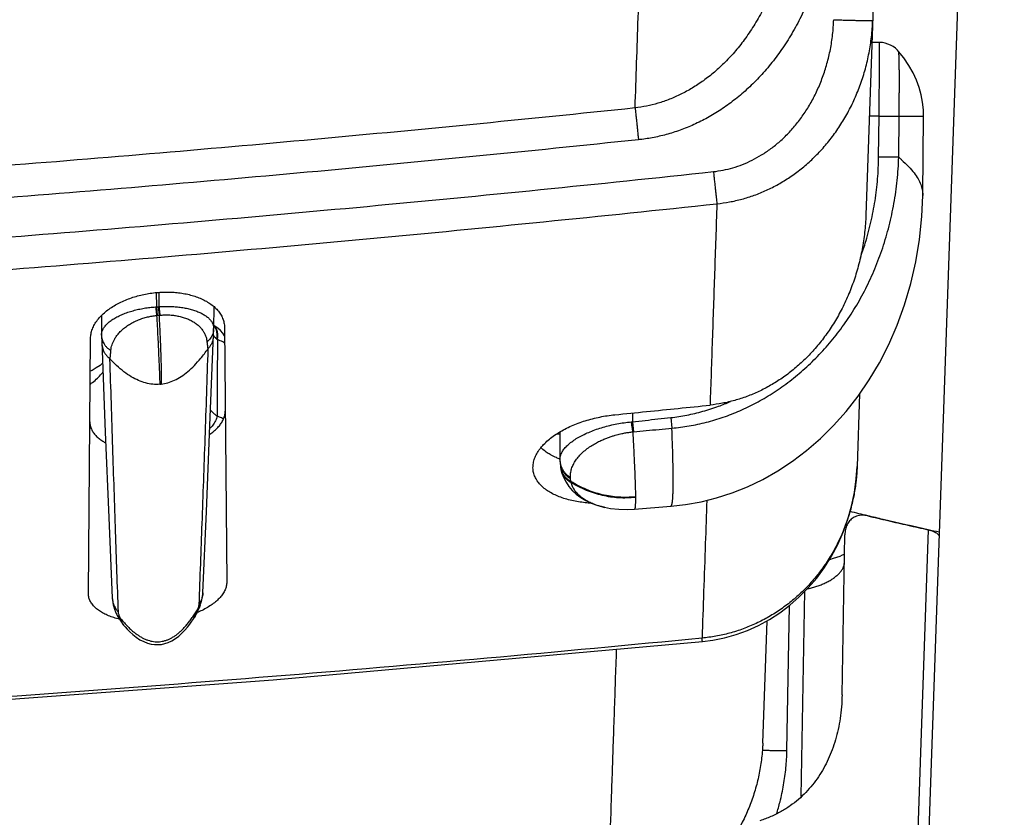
# Model space of a CAD drawing. Header units: inches. Extents: x 0 to 34, y 0 to 22.
# Tile 37 of 64: x 9.747 to 10.328, y 17.792 to 18.263. Entities that reach past the tile are written whole.
import ezdxf

# ---------------------------------------------------------------- set-up
doc = ezdxf.new("R2010")
doc.units = ezdxf.units.IN
doc.header["$LTSCALE"] = 1.87
doc.header["$MEASUREMENT"] = 0
doc.layers.get('0').update_dxf_attribs({"linetype": 'CONTINUOUS'})

msp = doc.modelspace()

# ---------------------------------------------------------------- linework, layer by layer
at = {"color": 7, "linetype": 'CONTINUOUS'}
for p, q in [((10.27824, 19.05692), (10.24649, 18.14771)), ((10.28024, 17.68237), (10.32824, 19.05692)), ((10.25059, 18.24961), (10.25005, 18.24962)), ((10.25439, 18.24961), (10.25056, 18.24961)), ((10.25425, 18.20611), (10.24853, 18.20611)), ((10.25402, 18.18213), (10.25425, 18.20611)), ((10.2659, 18.1819), (10.26612, 18.20611)), ((10.26612, 18.20611), (10.28052, 18.20611)), ((10.28009, 18.15941), (10.28052, 18.20611)), ((10.25402, 18.18213), (10.2659, 18.18202)), ((10.28009, 18.15941), (10.28009, 18.15937)), ((9.82743, 18.102), (9.82751, 18.09356)), ((9.82906, 18.10215), (9.82898, 18.0937)), ((9.79505, 18.08838), (9.79516, 18.07677)), ((9.82751, 18.09356), (9.82793, 18.08853)), ((9.82864, 18.09366), (9.82909, 18.08862)), ((9.86148, 18.09375), (9.86136, 18.08071)), ((9.79516, 18.07677), (9.79517, 18.07621)), ((9.86126, 18.07731), (9.86135, 18.08015)), ((9.86135, 18.08015), (9.86136, 18.08072)), ((9.86775, 18.08151), (9.86906, 17.93106)), ((9.78737, 17.92464), (9.78868, 18.07502)), ((9.79517, 18.07621), (9.79528, 18.07295)), ((9.79528, 18.07295), (9.79737, 18.01952)), ((10.24281, 18.04221), (10.24131, 17.99932)), ((10.10859, 18.03091), (10.10864, 18.02576)), ((10.10864, 18.02576), (10.10928, 18.01984)), ((10.13125, 18.02822), (10.13195, 18.02196)), ((10.06569, 18.0197), (10.06584, 18.00343)), ((10.06584, 18.00343), (10.06586, 18.00271)), ((10.06586, 18.00271), (10.06589, 18.00207)), ((9.855, 17.9247), (9.85707, 17.97275)), ((10.10988, 17.97415), (10.13131, 17.9759)), ((10.13131, 17.9759), (10.13131, 17.9759)), ((10.28328, 17.96199), (10.27481, 17.71967)), ((10.23243, 17.86462), (10.23407, 17.95901)), ((10.20838, 17.80449), (10.21049, 17.9257)), ((9.85157, 17.91305), (9.85269, 17.91545)), ((9.85269, 17.91545), (9.85344, 17.91739)), ((10.19985, 17.83169), (10.20135, 17.91726)), ((9.80385, 17.91268), (9.80493, 17.91049)), ((9.80385, 17.91268), (9.80385, 17.91267)), ((10.18561, 17.83614), (10.18813, 17.90827)), ((9.80906, 17.90463), (9.80905, 17.90464))]:
    msp.add_line(p, q, dxfattribs=at)
for points in [[(10.26584, 18.2443), (10.26522, 18.24499), (10.26398, 18.24615), (10.26261, 18.24716), (10.26113, 18.24801), (10.25956, 18.24869), (10.25793, 18.24918), (10.25625, 18.24949), (10.25439, 18.24961)], [(10.28052, 18.20611), (10.28043, 18.20991), (10.27997, 18.2144), (10.27915, 18.21879), (10.27796, 18.22311), (10.27638, 18.22741), (10.27437, 18.23172), (10.27189, 18.23607), (10.26888, 18.24048), (10.26584, 18.24431)], [(10.13131, 17.97589), (10.13992, 17.97686), (10.14918, 17.97851), (10.15837, 17.98082), (10.16751, 17.98378), (10.17659, 17.98742), (10.18557, 17.99176), (10.19442, 17.99679), (10.20309, 18.00249), (10.21151, 18.00887), (10.21966, 18.0159), (10.22746, 18.02358), (10.23489, 18.0319), (10.24188, 18.04085), (10.24841, 18.05041), (10.25445, 18.06061), (10.25998, 18.07142), (10.26495, 18.08285), (10.2693, 18.09483), (10.27298, 18.1073), (10.27595, 18.12017), (10.27814, 18.13338), (10.27953, 18.14683), (10.28009, 18.15937)], [(9.86779, 18.07647), (9.86675, 18.07799), (9.86543, 18.07951), (9.86386, 18.08091), (9.86205, 18.0822), (9.86138, 18.08259)], [(9.85707, 17.97275), (9.85916, 18.02357), (9.86126, 18.07731)], [(9.79577, 18.06026), (9.79426, 18.05904), (9.79207, 18.05755), (9.78957, 18.05608), (9.78851, 18.05554)], [(9.79737, 18.01952), (9.79945, 17.96918), (9.80151, 17.92161)], [(10.06589, 18.00207), (10.06593, 18.0012), (10.0661, 17.99962), (10.06622, 17.99885)], [(10.06622, 17.99885), (10.06624, 17.99872), (10.06642, 17.99781), (10.06646, 17.99763)], [(10.06646, 17.99762), (10.06704, 17.99546), (10.06808, 17.99272), (10.06944, 17.99009), (10.07112, 17.98758), (10.07313, 17.98521), (10.07547, 17.983), (10.07812, 17.981), (10.08104, 17.97922), (10.08421, 17.97771), (10.08756, 17.97646), (10.09107, 17.97549), (10.09215, 17.97524)], [(10.14995, 17.89599), (10.15612, 17.8968), (10.16305, 17.89821), (10.16988, 17.90014), (10.17659, 17.90259), (10.18314, 17.90555), (10.18951, 17.90902), (10.19566, 17.91298), (10.20156, 17.91743), (10.20718, 17.92235), (10.21249, 17.92772), (10.21745, 17.93353), (10.22203, 17.93976), (10.22619, 17.94638), (10.22991, 17.95335), (10.23315, 17.96063), (10.23588, 17.96818), (10.23808, 17.97596), (10.23973, 17.98392), (10.24082, 17.99201), (10.24131, 17.99932)], [(10.09215, 17.97525), (10.09569, 17.97461), (10.10056, 17.97408), (10.10546, 17.97395), (10.10988, 17.97415)], [(10.23387, 17.94753), (10.23377, 17.94748), (10.23255, 17.94692), (10.23104, 17.94631), (10.22924, 17.94565), (10.22717, 17.94499), (10.22492, 17.94435)], [(9.80151, 17.9216), (9.80162, 17.92027), (9.80181, 17.91901), (9.80208, 17.91775), (9.80244, 17.91643), (9.80289, 17.91505), (9.80346, 17.91359), (9.80385, 17.91267)], [(9.85344, 17.91739), (9.85368, 17.9181), (9.85406, 17.91935), (9.85439, 17.92057), (9.85464, 17.92174), (9.85483, 17.92285), (9.85495, 17.92392), (9.855, 17.9247)], [(9.80493, 17.91049), (9.80645, 17.90798), (9.8081, 17.90574), (9.80904, 17.90465)], [(9.80905, 17.90464), (9.81028, 17.90331), (9.81187, 17.90173), (9.81366, 17.90013), (9.81567, 17.89856), (9.81785, 17.89714), (9.82008, 17.89597), (9.82227, 17.89512), (9.8244, 17.89455), (9.82647, 17.89426), (9.82849, 17.8942), (9.8305, 17.89438), (9.83251, 17.89481), (9.83456, 17.89549), (9.83666, 17.89648), (9.83875, 17.89775), (9.84076, 17.89928), (9.84264, 17.90098), (9.84436, 17.90276), (9.8459, 17.90456), (9.84727, 17.90632), (9.8485, 17.90804), (9.84962, 17.9097), (9.84973, 17.90986)], [(9.84972, 17.90986), (9.85033, 17.91083), (9.85157, 17.91305)], [(9.18234, 17.83214), (9.38873, 17.84046), (9.64254, 17.85482), (9.89658, 17.87336), (10.14995, 17.89599)]]:
    msp.add_lwpolyline(points, dxfattribs=at)
for points, knots in [([(10.11022, 18.21097), (10.11082, 18.2287), (10.11207, 18.2648), (10.11395, 18.31991), (10.11523, 18.35729), (10.11588, 18.3763)], [0, 0, 0, 0, 0.32167, 0.655071, 1, 1, 1, 1]), ([(10.20312, 18.33755), (10.20298, 18.3334), (10.20239, 18.32517), (10.20066, 18.31303), (10.1981, 18.30129), (10.19479, 18.29008), (10.19081, 18.2795), (10.18622, 18.26963), (10.18113, 18.26053), (10.17561, 18.25222), (10.16975, 18.24473), (10.1636, 18.23804), (10.15725, 18.23215), (10.15073, 18.22702), (10.1441, 18.22264), (10.13738, 18.21896), (10.13061, 18.21597), (10.12382, 18.21364), (10.11703, 18.21195), (10.11248, 18.21123), (10.11022, 18.21097)], [0, 0, 0, 0, 0.073086, 0.145131, 0.215696, 0.284363, 0.350742, 0.41458, 0.475743, 0.534178, 0.589932, 0.643104, 0.693848, 0.742363, 0.788893, 0.833703, 0.877016, 0.919023, 0.95994, 1, 1, 1, 1]), ([(10.22611, 18.33715), (10.22596, 18.33283), (10.22536, 18.32424), (10.22357, 18.31153), (10.22092, 18.29914), (10.21747, 18.28719), (10.21328, 18.27577), (10.20839, 18.26495), (10.2029, 18.25481), (10.19687, 18.2454), (10.19036, 18.23674), (10.18346, 18.22885), (10.17623, 18.22175), (10.16872, 18.21543), (10.16098, 18.20988), (10.15307, 18.2051), (10.14502, 18.20105), (10.13687, 18.19774), (10.12866, 18.19515), (10.12045, 18.19328), (10.11495, 18.19247), (10.11222, 18.19219)], [0, 0, 0, 0, 0.064625, 0.128655, 0.191815, 0.253853, 0.314539, 0.373678, 0.431137, 0.486833, 0.540749, 0.592927, 0.643413, 0.692258, 0.739571, 0.785543, 0.830382, 0.874194, 0.917024, 0.95894, 1, 1, 1, 1]), ([(10.15648, 18.17337), (10.1584, 18.17358), (10.16226, 18.17417), (10.16802, 18.17558), (10.17377, 18.17755), (10.17946, 18.18009), (10.18505, 18.1832), (10.19051, 18.18689), (10.19579, 18.19117), (10.20086, 18.19606), (10.20567, 18.20154), (10.21015, 18.20762), (10.21425, 18.21425), (10.21791, 18.22142), (10.22106, 18.22907), (10.22366, 18.23714), (10.22565, 18.24555), (10.22698, 18.25422), (10.22742, 18.26008), (10.22752, 18.26303)], [0, 0, 0, 0, 0.046489, 0.094067, 0.142814, 0.192799, 0.244077, 0.296841, 0.351378, 0.407879, 0.466393, 0.526946, 0.589564, 0.654201, 0.720707, 0.788857, 0.858352, 0.928856, 1, 1, 1, 1]), ([(10.15853, 18.15443), (10.16102, 18.15468), (10.16599, 18.15538), (10.17338, 18.15705), (10.18069, 18.15935), (10.18788, 18.16229), (10.19491, 18.16587), (10.20174, 18.17008), (10.20832, 18.17492), (10.21462, 18.18038), (10.22058, 18.18646), (10.22616, 18.19313), (10.23128, 18.20036), (10.23592, 18.20813), (10.24, 18.21637), (10.24348, 18.22505), (10.24632, 18.23409), (10.24848, 18.24342), (10.24992, 18.25296), (10.25039, 18.2594), (10.2505, 18.26263)], [0, 0, 0, 0, 0.048348, 0.097181, 0.146587, 0.196667, 0.247511, 0.299229, 0.351927, 0.4057, 0.460607, 0.516677, 0.573908, 0.632259, 0.691663, 0.752024, 0.813206, 0.875049, 0.937377, 1, 1, 1, 1]), ([(10.22752, 18.26303), (10.22844, 18.263), (10.23027, 18.26294), (10.23299, 18.26285), (10.23563, 18.26278), (10.23815, 18.26271), (10.24051, 18.26265), (10.24268, 18.2626), (10.24464, 18.26257), (10.24634, 18.26255), (10.24778, 18.26253), (10.24888, 18.26255), (10.24977, 18.26253), (10.25016, 18.26261), (10.2505, 18.26257), (10.2505, 18.26263)], [0, 0, 0, 0, 0.120491, 0.239218, 0.354451, 0.464513, 0.5678, 0.662808, 0.748153, 0.822595, 0.885049, 0.934612, 0.970568, 0.992417, 1, 1, 1, 1]), ([(10.25059, 18.2496), (10.25057, 18.2496), (10.25032, 18.24949), (10.2502, 18.2494), (10.25007, 18.24932)], [0, 0, 0, 0, 0.198915, 1, 1, 1, 1]), ([(10.25425, 18.20611), (10.25426, 18.20762), (10.25429, 18.21064), (10.25434, 18.21512), (10.2544, 18.21951), (10.25446, 18.22375), (10.25452, 18.22779), (10.25456, 18.23159), (10.25459, 18.23512), (10.2546, 18.23833), (10.25461, 18.24118), (10.2546, 18.24364), (10.25458, 18.24572), (10.25455, 18.2473), (10.25449, 18.24857), (10.25449, 18.24911), (10.25441, 18.2496), (10.25439, 18.24961)], [0, 0, 0, 0, 0.10458, 0.208022, 0.30919, 0.40695, 0.50023, 0.588003, 0.669303, 0.74327, 0.809103, 0.866038, 0.913465, 0.950933, 0.978009, 0.994383, 1, 1, 1, 1]), ([(10.26612, 18.20611), (10.26613, 18.20685), (10.26615, 18.20831), (10.26617, 18.21048), (10.26619, 18.2126), (10.26621, 18.21472), (10.26623, 18.21689), (10.26625, 18.21914), (10.26626, 18.22155), (10.26627, 18.22416), (10.26628, 18.227), (10.26628, 18.22999), (10.26626, 18.23294), (10.26623, 18.23566), (10.26619, 18.23803), (10.26615, 18.24006), (10.26607, 18.24166), (10.26605, 18.243), (10.26589, 18.24361), (10.26596, 18.2443), (10.26585, 18.24428), (10.26585, 18.24428)], [0, 0, 0, 0, 0.058468, 0.114738, 0.170033, 0.225401, 0.281359, 0.339832, 0.402386, 0.470512, 0.545031, 0.625306, 0.705035, 0.776809, 0.839018, 0.891886, 0.935018, 0.967754, 0.989326, 0.99974, 1, 1, 1, 1]), ([(10.11022, 18.21097), (10.04514, 18.20414), (9.91503, 18.19138), (9.71978, 18.17495), (9.52464, 18.16125), (9.3296, 18.15027), (9.19956, 18.14476), (9.13456, 18.14246)], [0, 0, 0, 0, 0.200658, 0.40093, 0.600871, 0.800541, 1, 1, 1, 1]), ([(10.11023, 18.21097), (10.11029, 18.21042), (10.11041, 18.20922), (10.11062, 18.20731), (10.11085, 18.20517), (10.1111, 18.20282), (10.11136, 18.20031), (10.11164, 18.19768), (10.11193, 18.19495), (10.11212, 18.19311), (10.11222, 18.19219)], [0, 0, 0, 0, 0.088422, 0.190757, 0.305476, 0.430869, 0.565067, 0.706068, 0.85177, 1, 1, 1, 1]), ([(10.25425, 18.20611), (10.2549, 18.20611), (10.25619, 18.20611), (10.2581, 18.20611), (10.25994, 18.20611), (10.26169, 18.20611), (10.26331, 18.20611), (10.26477, 18.2061), (10.26569, 18.2061), (10.26612, 18.2061)], [0, 0, 0, 0, 0.164401, 0.325997, 0.482046, 0.629892, 0.767017, 0.891087, 1, 1, 1, 1]), ([(10.11222, 18.19219), (10.04708, 18.18533), (9.9168, 18.17254), (9.72128, 18.15607), (9.52583, 18.14233), (9.33052, 18.13132), (9.20031, 18.12579), (9.13525, 18.12349)], [0, 0, 0, 0, 0.200597, 0.4009, 0.600904, 0.800607, 1, 1, 1, 1]), ([(10.13195, 18.02196), (10.13535, 18.02227), (10.14219, 18.02317), (10.15234, 18.02534), (10.16236, 18.02833), (10.17218, 18.03215), (10.18182, 18.03681), (10.19128, 18.04235), (10.20055, 18.04879), (10.20953, 18.05612), (10.21809, 18.06429), (10.22615, 18.07323), (10.23361, 18.08289), (10.24043, 18.09327), (10.24657, 18.10434), (10.25199, 18.1161), (10.25662, 18.12846), (10.26039, 18.14134), (10.26324, 18.15462), (10.26514, 18.16818), (10.26576, 18.17732), (10.2659, 18.1819)], [0, 0, 0, 0, 0.045064, 0.090705, 0.136563, 0.182624, 0.229384, 0.277387, 0.326932, 0.377879, 0.429915, 0.482707, 0.536199, 0.590537, 0.646053, 0.70289, 0.760875, 0.819793, 0.879438, 0.939641, 1, 1, 1, 1]), ([(10.24325, 18.12262), (10.24428, 18.12543), (10.24661, 18.1323), (10.24962, 18.14348), (10.25206, 18.15617), (10.25359, 18.16909), (10.25398, 18.17778), (10.25402, 18.18213)], [0, 0, 0, 0, 0.147674, 0.358095, 0.570924, 0.785217, 1, 1, 1, 1]), ([(10.2659, 18.1819), (10.26609, 18.18174), (10.26645, 18.1814), (10.26699, 18.18091), (10.26735, 18.18058), (10.26752, 18.18042)], [0, 0, 0, 0, 0.340771, 0.671625, 1, 1, 1, 1]), ([(10.26752, 18.18042), (10.26899, 18.17912), (10.27162, 18.17662), (10.2749, 18.17282), (10.2773, 18.16928), (10.27893, 18.16594), (10.27987, 18.16275), (10.2801, 18.16058), (10.28009, 18.15949), (10.28009, 18.15941)], [0, 0, 0, 0, 0.233366, 0.430174, 0.596906, 0.741154, 0.870432, 0.990944, 1, 1, 1, 1]), ([(9.13524, 18.10055), (9.20325, 18.10294), (9.33935, 18.10871), (9.54351, 18.12031), (9.74781, 18.13488), (9.9522, 18.15241), (10.08839, 18.16605), (10.15648, 18.17337)], [0, 0, 0, 0, 0.199362, 0.399048, 0.599052, 0.799372, 1, 1, 1, 1]), ([(10.15648, 18.17337), (10.15658, 18.17243), (10.15678, 18.17057), (10.15708, 18.16781), (10.15737, 18.16515), (10.15764, 18.16261), (10.1579, 18.16025), (10.15813, 18.1581), (10.15834, 18.15618), (10.15847, 18.15499), (10.15853, 18.15443)], [0, 0, 0, 0, 0.148892, 0.295185, 0.43664, 0.571092, 0.696486, 0.810903, 0.912592, 1, 1, 1, 1]), ([(9.13592, 18.08142), (9.20404, 18.08382), (9.34034, 18.0896), (9.54476, 18.10124), (9.74929, 18.11584), (9.95394, 18.13341), (10.09032, 18.1471), (10.15853, 18.15443)], [0, 0, 0, 0, 0.199427, 0.399075, 0.59901, 0.799297, 1, 1, 1, 1]), ([(10.15853, 18.15443), (10.15807, 18.1408), (10.15715, 18.11396), (10.1558, 18.07434), (10.15491, 18.04835), (10.15447, 18.03558)], [0, 0, 0, 0, 0.344138, 0.677516, 1, 1, 1, 1]), ([(10.24649, 18.14771), (10.24637, 18.1443), (10.24588, 18.13752), (10.24439, 18.12748), (10.24216, 18.11768), (10.23924, 18.10821), (10.23568, 18.09916), (10.23151, 18.09058), (10.2268, 18.08253), (10.22161, 18.07506), (10.21599, 18.0682), (10.21001, 18.06198), (10.2037, 18.05639), (10.19714, 18.05146), (10.19035, 18.04719), (10.18339, 18.04356), (10.17629, 18.04058), (10.16909, 18.03825), (10.16182, 18.03655), (10.15692, 18.03583), (10.15447, 18.03558)], [0, 0, 0, 0, 0.064717, 0.129003, 0.19258, 0.255316, 0.316886, 0.377248, 0.43618, 0.493722, 0.549767, 0.604377, 0.657593, 0.709455, 0.760142, 0.809678, 0.85832, 0.906109, 0.953305, 1, 1, 1, 1]), ([(9.78868, 18.07502), (9.78869, 18.07593), (9.78889, 18.07779), (9.7897, 18.08054), (9.79101, 18.08326), (9.79277, 18.08589), (9.79495, 18.08837), (9.79748, 18.09069), (9.80029, 18.09281), (9.80336, 18.09473), (9.80664, 18.09645), (9.81009, 18.09795), (9.81367, 18.09924), (9.81734, 18.10031), (9.82107, 18.10115), (9.82483, 18.10177), (9.8286, 18.10217), (9.83236, 18.10234), (9.83609, 18.1023), (9.83977, 18.10203), (9.84338, 18.10154), (9.84687, 18.10082), (9.85023, 18.09986), (9.85342, 18.09868), (9.8564, 18.09727), (9.85914, 18.09563), (9.8616, 18.09375), (9.86373, 18.09164), (9.86546, 18.08932), (9.86674, 18.08683), (9.86755, 18.08421), (9.86774, 18.0824), (9.86775, 18.08151)], [0, 0, 0, 0, 0.026955, 0.055196, 0.08487, 0.116176, 0.148867, 0.182724, 0.217642, 0.253457, 0.290167, 0.327413, 0.365097, 0.403006, 0.440818, 0.478591, 0.516074, 0.553297, 0.590259, 0.626726, 0.662789, 0.698152, 0.732681, 0.76636, 0.798917, 0.830469, 0.860997, 0.890542, 0.919092, 0.946607, 0.97347, 1, 1, 1, 1]), ([(9.82898, 18.0937), (9.83005, 18.09377), (9.83219, 18.09386), (9.83539, 18.09386), (9.83853, 18.09367), (9.8416, 18.09334), (9.84457, 18.09287), (9.84741, 18.09224), (9.85009, 18.09145), (9.85256, 18.09052), (9.85481, 18.08945), (9.85678, 18.08826), (9.85844, 18.08693), (9.85977, 18.08547), (9.86073, 18.08389), (9.86126, 18.08228), (9.86136, 18.08121), (9.86136, 18.08072)], [0, 0, 0, 0, 0.085167, 0.169464, 0.252565, 0.33412, 0.413586, 0.490421, 0.564054, 0.633911, 0.699435, 0.760141, 0.815969, 0.867409, 0.915276, 0.961124, 1, 1, 1, 1]), ([(9.79516, 18.07677), (9.79516, 18.07729), (9.79527, 18.07844), (9.79587, 18.08017), (9.79693, 18.08191), (9.7984, 18.08358), (9.80025, 18.08515), (9.80245, 18.08663), (9.80495, 18.088), (9.8077, 18.08925), (9.81067, 18.09038), (9.8138, 18.09134), (9.81703, 18.09214), (9.82033, 18.09279), (9.82368, 18.09325), (9.82593, 18.09345), (9.82705, 18.09353)], [0, 0, 0, 0, 0.040244, 0.088868, 0.141101, 0.198314, 0.261103, 0.329692, 0.403789, 0.482646, 0.565267, 0.650459, 0.737114, 0.824503, 0.912267, 1, 1, 1, 1]), ([(9.8007, 18.0678), (9.80074, 18.06836), (9.8009, 18.06947), (9.80133, 18.07109), (9.80193, 18.07271), (9.80275, 18.07439), (9.80387, 18.07618), (9.80533, 18.07806), (9.80715, 18.07993), (9.80928, 18.08169), (9.81165, 18.08328), (9.8142, 18.08468), (9.81686, 18.08588), (9.81957, 18.08687), (9.8223, 18.08764), (9.825, 18.08817), (9.82679, 18.08841), (9.82767, 18.0885)], [0, 0, 0, 0, 0.046476, 0.091433, 0.137435, 0.187299, 0.244313, 0.310054, 0.382055, 0.457785, 0.536015, 0.615628, 0.695575, 0.774686, 0.852152, 0.927435, 1, 1, 1, 1]), ([(9.82705, 18.09353), (9.8271, 18.09354), (9.8272, 18.09354), (9.82736, 18.09355), (9.82746, 18.09356), (9.82751, 18.09356)], [0, 0, 0, 0, 0.335136, 0.668472, 1, 1, 1, 1]), ([(9.82705, 18.09353), (9.82712, 18.09296), (9.82726, 18.09183), (9.82746, 18.09015), (9.8276, 18.08905), (9.82767, 18.0885)], [0, 0, 0, 0, 0.339237, 0.674042, 1, 1, 1, 1]), ([(9.82751, 18.09356), (9.82763, 18.09357), (9.82788, 18.09359), (9.82826, 18.09363), (9.82851, 18.09365), (9.82864, 18.09366)], [0, 0, 0, 0, 0.333349, 0.666684, 1, 1, 1, 1]), ([(9.82767, 18.0885), (9.8277, 18.0885), (9.82776, 18.08851), (9.82784, 18.08852), (9.8279, 18.08852), (9.82793, 18.08853)], [0, 0, 0, 0, 0.333299, 0.666612, 1, 1, 1, 1]), ([(9.82767, 18.0885), (9.82791, 18.08423), (9.82824, 18.07805), (9.82863, 18.0701), (9.82888, 18.0648), (9.8291, 18.05994), (9.82928, 18.05553), (9.82942, 18.05155), (9.8295, 18.04905), (9.82953, 18.04787)], [0, 0, 0, 0, 0.315265, 0.456579, 0.587014, 0.706572, 0.815255, 0.913063, 1, 1, 1, 1]), ([(9.82793, 18.08853), (9.82806, 18.08854), (9.82831, 18.08856), (9.8287, 18.08859), (9.82896, 18.08861), (9.82909, 18.08862)], [0, 0, 0, 0, 0.333333, 0.666666, 1, 1, 1, 1]), ([(9.82864, 18.09366), (9.82867, 18.09366), (9.82875, 18.09367), (9.82886, 18.09368), (9.82894, 18.09369), (9.82898, 18.0937)], [0, 0, 0, 0, 0.331874, 0.665195, 1, 1, 1, 1]), ([(9.82898, 18.0937), (9.82905, 18.09313), (9.8292, 18.09199), (9.82942, 18.09031), (9.82956, 18.0892), (9.82964, 18.08866)], [0, 0, 0, 0, 0.339317, 0.67413, 1, 1, 1, 1]), ([(9.82909, 18.08862), (9.82915, 18.08862), (9.82927, 18.08863), (9.82945, 18.08864), (9.82957, 18.08865), (9.82964, 18.08866)], [0, 0, 0, 0, 0.333485, 0.666811, 1, 1, 1, 1]), ([(9.82909, 18.08862), (9.82921, 18.08641), (9.82943, 18.08214), (9.82972, 18.07596), (9.82996, 18.07022), (9.83014, 18.06491), (9.83028, 18.06005), (9.83036, 18.05563), (9.83039, 18.05164), (9.83038, 18.04913), (9.83036, 18.04795)], [0, 0, 0, 0, 0.162962, 0.315067, 0.456319, 0.586721, 0.706281, 0.815007, 0.912908, 1, 1, 1, 1]), ([(9.82964, 18.08866), (9.83049, 18.08873), (9.83224, 18.08884), (9.83488, 18.08884), (9.83756, 18.08862), (9.84021, 18.08819), (9.84279, 18.08759), (9.84526, 18.08679), (9.8476, 18.08577), (9.84976, 18.08454), (9.85171, 18.08312), (9.85337, 18.08157), (9.85468, 18.08), (9.85565, 18.0785), (9.85636, 18.07709), (9.85687, 18.07574), (9.85723, 18.07434), (9.85737, 18.07339), (9.85742, 18.0729)], [0, 0, 0, 0, 0.073182, 0.148388, 0.22475, 0.301136, 0.376391, 0.449843, 0.521841, 0.592475, 0.661072, 0.726316, 0.784998, 0.834794, 0.878049, 0.918108, 0.95786, 1, 1, 1, 1]), ([(9.86231, 18.0816), (9.8621, 18.08187), (9.8618, 18.08219), (9.86146, 18.08246), (9.86139, 18.08252)], [0, 0, 0, 0, 0.785803, 1, 1, 1, 1]), ([(9.86226, 18.08129), (9.86215, 18.08147), (9.86188, 18.08184), (9.86157, 18.08219), (9.86139, 18.08236)], [0, 0, 0, 0, 0.45108, 1, 1, 1, 1]), ([(9.86049, 18.07666), (9.86044, 18.07657), (9.86017, 18.07603), (9.85959, 18.07509), (9.8586, 18.07392), (9.85783, 18.07323), (9.85742, 18.0729)], [0, 0, 0, 0, 0.064182, 0.365164, 0.676724, 1, 1, 1, 1]), ([(9.86122, 18.07635), (9.86121, 18.07591), (9.86111, 18.0749), (9.86073, 18.07334), (9.86006, 18.0717), (9.85913, 18.07016), (9.85836, 18.06922), (9.85795, 18.06878)], [0, 0, 0, 0, 0.154264, 0.361307, 0.570618, 0.783241, 1, 1, 1, 1]), ([(9.86135, 18.08015), (9.86134, 18.07978), (9.86126, 18.07895), (9.86097, 18.07778), (9.86065, 18.077), (9.86049, 18.07666)], [0, 0, 0, 0, 0.30313, 0.690991, 1, 1, 1, 1]), ([(9.86315, 18.07447), (9.86326, 18.07493), (9.8634, 18.07584), (9.86345, 18.0772), (9.86333, 18.07851), (9.86303, 18.07973), (9.86264, 18.08065), (9.86235, 18.08114), (9.86226, 18.08129)], [0, 0, 0, 0, 0.199762, 0.392956, 0.578534, 0.756021, 0.925622, 1, 1, 1, 1]), ([(9.86246, 18.08141), (9.86242, 18.08145), (9.86238, 18.08152), (9.86233, 18.08158), (9.86231, 18.0816)], [0, 0, 0, 0, 0.668244, 1, 1, 1, 1]), ([(9.86357, 18.07417), (9.86368, 18.07463), (9.86383, 18.07555), (9.86388, 18.07692), (9.86376, 18.07823), (9.86347, 18.07946), (9.86303, 18.08052), (9.86265, 18.08114), (9.86246, 18.08141)], [0, 0, 0, 0, 0.188084, 0.369935, 0.544438, 0.711018, 0.869759, 1, 1, 1, 1]), ([(9.79517, 18.07621), (9.79518, 18.07583), (9.79527, 18.07497), (9.7956, 18.07365), (9.7962, 18.07228), (9.79702, 18.07099), (9.79806, 18.0698), (9.79929, 18.06871), (9.80021, 18.06809), (9.8007, 18.0678)], [0, 0, 0, 0, 0.108344, 0.246312, 0.387193, 0.532278, 0.682494, 0.838361, 1, 1, 1, 1]), ([(9.79532, 18.07183), (9.79533, 18.07139), (9.79544, 18.07035), (9.79583, 18.06875), (9.79653, 18.06708), (9.79749, 18.06551), (9.79869, 18.06408), (9.79963, 18.06324), (9.80013, 18.06285)], [0, 0, 0, 0, 0.126801, 0.296165, 0.467428, 0.641459, 0.818886, 1, 1, 1, 1]), ([(9.85742, 18.0729), (9.85745, 18.07251), (9.85752, 18.0718), (9.85763, 18.07083), (9.85774, 18.07001), (9.85784, 18.06935), (9.85791, 18.06895), (9.85795, 18.06878)], [0, 0, 0, 0, 0.279646, 0.514267, 0.709431, 0.86986, 1, 1, 1, 1]), ([(9.86315, 18.07447), (9.86287, 18.07468), (9.86228, 18.07521), (9.8618, 18.07584), (9.86157, 18.07619)], [0, 0, 0, 0, 0.45914, 1, 1, 1, 1]), ([(9.86357, 18.07417), (9.86353, 18.0742), (9.86343, 18.07427), (9.86329, 18.07437), (9.8632, 18.07443), (9.86315, 18.07447)], [0, 0, 0, 0, 0.334548, 0.667895, 1, 1, 1, 1]), ([(9.86357, 18.07417), (9.86356, 18.06916), (9.86352, 18.05916), (9.86346, 18.04415), (9.86342, 18.03415), (9.8634, 18.02915)], [0, 0, 0, 0, 0.333453, 0.666786, 1, 1, 1, 1]), ([(9.86783, 18.07215), (9.86747, 18.07241), (9.86664, 18.07292), (9.86521, 18.07359), (9.86414, 18.07398), (9.86357, 18.07417)], [0, 0, 0, 0, 0.279608, 0.619842, 1, 1, 1, 1]), ([(9.80013, 18.06285), (9.80018, 18.06307), (9.80026, 18.06357), (9.80037, 18.06439), (9.80048, 18.06537), (9.80059, 18.06652), (9.80066, 18.06735), (9.8007, 18.0678)], [0, 0, 0, 0, 0.13715, 0.302488, 0.499087, 0.73036, 1, 1, 1, 1]), ([(9.83036, 18.04795), (9.83304, 18.04827), (9.83835, 18.04982), (9.84615, 18.05492), (9.85267, 18.06161), (9.85657, 18.06679), (9.85795, 18.06878)], [0, 0, 0, 0, 0.281513, 0.563026, 0.844539, 1, 1, 1, 1]), ([(9.85795, 18.06878), (9.85737, 18.05121), (9.85621, 18.01687), (9.85443, 17.9666), (9.85322, 17.93389), (9.85261, 17.91796)], [0, 0, 0, 0, 0.349431, 0.682933, 1, 1, 1, 1]), ([(9.82953, 18.04787), (9.82678, 18.04764), (9.82122, 18.04817), (9.81273, 18.05186), (9.80567, 18.05725), (9.80145, 18.06145), (9.80013, 18.06285)], [0, 0, 0, 0, 0.290085, 0.580171, 0.870256, 1, 1, 1, 1]), ([(9.8051, 17.91344), (9.80454, 17.92922), (9.80342, 17.9616), (9.80176, 18.0114), (9.80068, 18.04543), (9.80013, 18.06285)], [0, 0, 0, 0, 0.316822, 0.650297, 1, 1, 1, 1]), ([(9.78846, 18.04795), (9.78868, 18.04811), (9.78992, 18.04901), (9.79205, 18.05074), (9.79432, 18.053), (9.79557, 18.0545), (9.79601, 18.05509)], [0, 0, 0, 0, 0.077732, 0.439515, 0.788683, 1, 1, 1, 1]), ([(10.13125, 18.02822), (10.13445, 18.02858), (10.14085, 18.02955), (10.15032, 18.03178), (10.15889, 18.03454), (10.16423, 18.03668), (10.16652, 18.03768)], [0, 0, 0, 0, 0.263668, 0.529226, 0.79545, 1, 1, 1, 1]), ([(9.85917, 18.01841), (9.85995, 18.01896), (9.86143, 18.02008), (9.86343, 18.02191), (9.86512, 18.02384), (9.86648, 18.02584), (9.86746, 18.0279), (9.86805, 18.02998), (9.86819, 18.03138), (9.86818, 18.03206)], [0, 0, 0, 0, 0.168017, 0.327474, 0.478292, 0.620168, 0.753352, 0.879368, 1, 1, 1, 1]), ([(9.85949, 18.03263), (9.85966, 18.03242), (9.86032, 18.03167), (9.86159, 18.03045), (9.86278, 18.02956), (9.8634, 18.02915)], [0, 0, 0, 0, 0.15362, 0.572764, 1, 1, 1, 1]), ([(10.05457, 18.01043), (10.05508, 18.01107), (10.05643, 18.01261), (10.05885, 18.0149), (10.06188, 18.01728), (10.06522, 18.01949), (10.06883, 18.02152), (10.07266, 18.02335), (10.07667, 18.02497), (10.08082, 18.02639), (10.08508, 18.0276), (10.08942, 18.02859), (10.09381, 18.02936), (10.09677, 18.02973), (10.09824, 18.02987)], [0, 0, 0, 0, 0.050333, 0.125388, 0.204093, 0.286165, 0.370794, 0.45775, 0.546291, 0.636027, 0.726697, 0.817664, 0.90899, 1, 1, 1, 1]), ([(10.09824, 18.02987), (10.10449, 18.03049), (10.11698, 18.03175), (10.13573, 18.03365), (10.14822, 18.03493), (10.15447, 18.03558)], [0, 0, 0, 0, 0.333264, 0.666598, 1, 1, 1, 1]), ([(9.78825, 18.02571), (9.78824, 18.02498), (9.78839, 18.02351), (9.78908, 18.02139), (9.79021, 18.01936), (9.79175, 18.01749), (9.79367, 18.01577), (9.79566, 18.0144), (9.79703, 18.01363), (9.79761, 18.01332)], [0, 0, 0, 0, 0.133108, 0.268068, 0.408023, 0.555904, 0.712499, 0.878753, 1, 1, 1, 1]), ([(9.8634, 18.02915), (9.8633, 18.02866), (9.86303, 18.0277), (9.86247, 18.0263), (9.86175, 18.02497), (9.86091, 18.02373), (9.86001, 18.0227), (9.85938, 18.02211), (9.8591, 18.02187)], [0, 0, 0, 0, 0.173053, 0.348555, 0.524601, 0.699253, 0.870657, 1, 1, 1, 1]), ([(9.8634, 18.02915), (9.86399, 18.02896), (9.86509, 18.02858), (9.86635, 18.02801), (9.86702, 18.02764), (9.86721, 18.02752)], [0, 0, 0, 0, 0.443252, 0.840339, 1, 1, 1, 1]), ([(10.06584, 18.00343), (10.06584, 18.00398), (10.06597, 18.00522), (10.06663, 18.00714), (10.06782, 18.00914), (10.06948, 18.01112), (10.07159, 18.01306), (10.07411, 18.01493), (10.07701, 18.01672), (10.08023, 18.01839), (10.08373, 18.01993), (10.08747, 18.02133), (10.09137, 18.02257), (10.0954, 18.02364), (10.09951, 18.02452), (10.10368, 18.02522), (10.10648, 18.02556), (10.10789, 18.0257)], [0, 0, 0, 0, 0.032434, 0.073736, 0.11939, 0.170395, 0.227081, 0.289371, 0.356922, 0.429106, 0.505159, 0.584373, 0.665935, 0.74882, 0.832212, 0.91596, 1, 1, 1, 1]), ([(10.10789, 18.0257), (10.10797, 18.02571), (10.10814, 18.02572), (10.10839, 18.02574), (10.10856, 18.02576), (10.10864, 18.02576)], [0, 0, 0, 0, 0.333419, 0.666756, 1, 1, 1, 1]), ([(10.10789, 18.0257), (10.10799, 18.02502), (10.10819, 18.02369), (10.10849, 18.02172), (10.10869, 18.02042), (10.10879, 18.01979)], [0, 0, 0, 0, 0.341663, 0.677078, 1, 1, 1, 1]), ([(10.10864, 18.02576), (10.11116, 18.02604), (10.1162, 18.02658), (10.12373, 18.0274), (10.12875, 18.02795), (10.13125, 18.02822)], [0, 0, 0, 0, 0.334554, 0.667887, 1, 1, 1, 1]), ([(10.07204, 17.9929), (10.072, 17.99375), (10.07207, 17.99548), (10.07266, 17.99807), (10.07371, 18.00064), (10.0752, 18.00314), (10.0771, 18.00556), (10.07937, 18.00785), (10.08194, 18.00995), (10.08465, 18.0118), (10.08733, 18.01335), (10.08989, 18.01462), (10.09228, 18.01566), (10.0945, 18.01652), (10.09654, 18.01722), (10.09841, 18.01778), (10.10009, 18.01824), (10.1016, 18.0186), (10.10295, 18.01889), (10.10419, 18.01912), (10.10535, 18.01932), (10.10649, 18.0195), (10.10764, 18.01965), (10.1084, 18.01974), (10.10879, 18.01979)], [0, 0, 0, 0, 0.051422, 0.104704, 0.160437, 0.219153, 0.281242, 0.346586, 0.414767, 0.48261, 0.545543, 0.603171, 0.655802, 0.703798, 0.747499, 0.787004, 0.822321, 0.853585, 0.881227, 0.906274, 0.929785, 0.953119, 0.976219, 1, 1, 1, 1]), ([(10.10879, 18.01979), (10.10885, 18.0198), (10.10895, 18.01981), (10.10912, 18.01983), (10.10923, 18.01984), (10.10928, 18.01984)], [0, 0, 0, 0, 0.333081, 0.666399, 1, 1, 1, 1]), ([(10.10879, 18.01979), (10.10891, 18.01729), (10.1092, 18.01261), (10.10955, 18.00606), (10.10979, 18.00038), (10.11002, 17.99546), (10.11017, 17.99119), (10.11028, 17.98749), (10.1104, 17.9843), (10.11039, 17.98233), (10.1104, 17.98143)], [0, 0, 0, 0, 0.195739, 0.36586, 0.51275, 0.639992, 0.750524, 0.846278, 0.928948, 1, 1, 1, 1]), ([(10.10928, 18.01984), (10.11179, 18.02008), (10.11681, 18.02054), (10.12436, 18.02125), (10.12941, 18.02172), (10.13195, 18.02196)], [0, 0, 0, 0, 0.3315, 0.66483, 1, 1, 1, 1]), ([(10.13131, 17.9759), (10.13132, 17.9759), (10.13135, 17.9759), (10.1314, 17.97592), (10.13148, 17.97596), (10.13155, 17.97603), (10.13161, 17.97611), (10.13168, 17.97621), (10.13174, 17.97634), (10.1318, 17.97648), (10.13186, 17.97664), (10.13191, 17.97682), (10.13199, 17.9771), (10.13208, 17.97751), (10.13218, 17.97805), (10.13226, 17.97867), (10.13234, 17.97937), (10.13242, 17.98016), (10.13248, 17.98102), (10.13254, 17.98196), (10.1326, 17.98309), (10.13265, 17.98444), (10.13269, 17.98601), (10.13272, 17.98771), (10.13274, 17.99025), (10.13274, 17.99376), (10.13268, 17.99837), (10.13257, 18.00352), (10.13241, 18.00919), (10.13224, 18.01425), (10.13208, 18.01857), (10.13199, 18.02082), (10.13195, 18.02196)], [0, 0, 0, 0, 0.000414, 0.002046, 0.003817, 0.005813, 0.008094, 0.0107, 0.013659, 0.01699, 0.020706, 0.024815, 0.029325, 0.039566, 0.05146, 0.065024, 0.080272, 0.097211, 0.115849, 0.136189, 0.158236, 0.189288, 0.223205, 0.259989, 0.299645, 0.387578, 0.487017, 0.597974, 0.720453, 0.85446, 0.925789, 1, 1, 1, 1]), ([(10.04993, 17.99858), (10.04991, 17.99948), (10.05007, 18.00136), (10.05083, 18.00417), (10.05214, 18.00698), (10.05348, 18.00903), (10.05436, 18.01016), (10.05457, 18.01043)], [0, 0, 0, 0, 0.208937, 0.432752, 0.670022, 0.921923, 1, 1, 1, 1]), ([(10.06009, 18.00639), (10.05929, 18.00685), (10.05758, 18.00792), (10.056, 18.00917), (10.05519, 18.0099)], [0, 0, 0, 0, 0.457895, 1, 1, 1, 1]), ([(10.06583, 18.00373), (10.06514, 18.00399), (10.06339, 18.0047), (10.06148, 18.00562), (10.06029, 18.00628), (10.06009, 18.00639)], [0, 0, 0, 0, 0.352629, 0.893376, 1, 1, 1, 1]), ([(10.06589, 18.00207), (10.0659, 18.00164), (10.066, 18.00062), (10.06638, 17.99905), (10.06705, 17.99741), (10.06798, 17.99587), (10.06914, 17.99444), (10.07051, 17.99317), (10.07154, 17.99245), (10.07208, 17.99212)], [0, 0, 0, 0, 0.10653, 0.24972, 0.394445, 0.541423, 0.69118, 0.844016, 1, 1, 1, 1]), ([(10.08426, 17.97767), (10.08311, 17.97774), (10.08059, 17.97795), (10.07675, 17.97846), (10.07281, 17.97923), (10.06905, 17.98021), (10.06551, 17.98142), (10.06223, 17.98284), (10.05924, 17.98449), (10.05658, 17.98636), (10.0543, 17.98843), (10.05244, 17.99071), (10.05105, 17.99317), (10.05017, 17.99579), (10.04995, 17.99762), (10.04993, 17.99856), (10.04993, 17.99858)], [0, 0, 0, 0, 0.078908, 0.17344, 0.265286, 0.354201, 0.439571, 0.52147, 0.599366, 0.673324, 0.743449, 0.809978, 0.873904, 0.936137, 0.99832, 1, 1, 1, 1]), ([(10.06639, 17.99975), (10.06657, 17.99919), (10.06702, 17.99811), (10.06795, 17.99659), (10.0691, 17.99519), (10.07047, 17.99394), (10.0715, 17.99323), (10.07204, 17.9929)], [0, 0, 0, 0, 0.192114, 0.387571, 0.58714, 0.791253, 1, 1, 1, 1]), ([(10.06646, 17.99762), (10.06647, 17.99758), (10.0666, 17.99702), (10.06693, 17.99596), (10.06763, 17.99449), (10.06855, 17.99313), (10.06967, 17.99189), (10.07097, 17.9908), (10.07193, 17.99018), (10.07243, 17.9899)], [0, 0, 0, 0, 0.011695, 0.171389, 0.332103, 0.4947, 0.659901, 0.828232, 1, 1, 1, 1]), ([(10.0665, 17.99764), (10.06661, 17.99727), (10.0669, 17.9964), (10.06755, 17.99509), (10.06846, 17.99373), (10.06957, 17.9925), (10.07085, 17.9914), (10.07179, 17.99077), (10.07229, 17.99048)], [0, 0, 0, 0, 0.120927, 0.29153, 0.464217, 0.639605, 0.818125, 1, 1, 1, 1]), ([(10.07208, 17.99212), (10.07208, 17.9922), (10.07207, 17.99238), (10.07205, 17.99264), (10.07204, 17.99282), (10.07204, 17.9929)], [0, 0, 0, 0, 0.328798, 0.662135, 1, 1, 1, 1]), ([(10.07229, 17.99048), (10.07225, 17.99066), (10.07219, 17.99102), (10.07212, 17.99157), (10.07209, 17.99194), (10.07208, 17.99212)], [0, 0, 0, 0, 0.333235, 0.666406, 1, 1, 1, 1]), ([(10.07243, 17.9899), (10.07241, 17.98996), (10.07238, 17.99009), (10.07233, 17.99029), (10.0723, 17.99042), (10.07229, 17.99048)], [0, 0, 0, 0, 0.338726, 0.672039, 1, 1, 1, 1]), ([(10.1104, 17.98143), (10.10874, 17.98126), (10.10544, 17.98107), (10.10051, 17.98118), (10.09564, 17.9817), (10.09083, 17.98263), (10.08608, 17.98398), (10.08139, 17.98573), (10.07677, 17.98789), (10.07377, 17.98958), (10.07229, 17.99048)], [0, 0, 0, 0, 0.124992, 0.248278, 0.370709, 0.493151, 0.616471, 0.741517, 0.869105, 1, 1, 1, 1]), ([(10.0857, 17.97715), (10.08476, 17.97752), (10.08294, 17.97832), (10.08038, 17.97976), (10.07808, 17.98143), (10.07609, 17.98329), (10.07445, 17.98533), (10.0732, 17.98753), (10.07264, 17.9891), (10.07243, 17.9899)], [0, 0, 0, 0, 0.157766, 0.31256, 0.460795, 0.602921, 0.739392, 0.871127, 1, 1, 1, 1]), ([(10.1104, 17.98108), (10.10875, 17.98091), (10.10547, 17.98069), (10.10056, 17.98078), (10.0957, 17.98127), (10.09091, 17.98218), (10.08618, 17.98349), (10.08151, 17.98521), (10.0769, 17.98734), (10.07391, 17.989), (10.07243, 17.9899)], [0, 0, 0, 0, 0.125126, 0.248507, 0.37099, 0.493446, 0.616742, 0.741729, 0.869225, 1, 1, 1, 1]), ([(10.24067, 17.99073), (10.24065, 17.99052), (10.24057, 17.98985), (10.24049, 17.98919), (10.24043, 17.98874)], [0, 0, 0, 0, 0.319039, 1, 1, 1, 1]), ([(10.24043, 17.98874), (10.24009, 17.98613), (10.23914, 17.98051), (10.23703, 17.97201), (10.23407, 17.96334), (10.23043, 17.955), (10.22613, 17.94705), (10.22122, 17.93957), (10.21575, 17.93259), (10.20977, 17.92616), (10.20333, 17.92033), (10.19648, 17.91511), (10.18927, 17.91053), (10.18176, 17.90663), (10.17401, 17.9034), (10.16606, 17.90088), (10.15797, 17.89905), (10.1525, 17.89831), (10.14977, 17.89806)], [0, 0, 0, 0, 0.056896, 0.123411, 0.189574, 0.255294, 0.320489, 0.385094, 0.449076, 0.512427, 0.575155, 0.637278, 0.698835, 0.759877, 0.820461, 0.88064, 0.940471, 1, 1, 1, 1]), ([(10.1104, 17.98108), (10.1104, 17.98031), (10.1104, 17.97892), (10.11037, 17.9771), (10.11028, 17.97562), (10.11018, 17.97485), (10.11004, 17.97415), (10.10991, 17.97417), (10.1099, 17.97417)], [0, 0, 0, 0, 0.326081, 0.590846, 0.793262, 0.928989, 0.993981, 1, 1, 1, 1]), ([(10.1104, 17.98143), (10.1104, 17.98139), (10.1104, 17.98131), (10.1104, 17.98119), (10.1104, 17.98112), (10.1104, 17.98108)], [0, 0, 0, 0, 0.335984, 0.669318, 1, 1, 1, 1]), ([(10.15255, 17.97936), (10.15226, 17.97088), (10.15164, 17.95293), (10.15072, 17.92583), (10.15008, 17.90721), (10.14977, 17.89806)], [0, 0, 0, 0, 0.312896, 0.662341, 1, 1, 1, 1]), ([(10.08593, 17.97706), (10.08587, 17.97708), (10.0858, 17.97711), (10.08572, 17.97714), (10.0857, 17.97715)], [0, 0, 0, 0, 0.691167, 1, 1, 1, 1]), ([(10.0899, 17.97578), (10.08955, 17.97588), (10.08903, 17.97602), (10.08853, 17.97617), (10.08837, 17.97622)], [0, 0, 0, 0, 0.69846, 1, 1, 1, 1]), ([(10.09215, 17.97525), (10.09212, 17.97525), (10.09136, 17.97541), (10.09061, 17.97559), (10.0899, 17.97578)], [0, 0, 0, 0, 0.045931, 1, 1, 1, 1]), ([(10.24758, 17.97022), (10.24688, 17.97039), (10.24553, 17.97061), (10.24357, 17.97061), (10.24182, 17.97032), (10.24029, 17.96979), (10.23895, 17.96907), (10.23781, 17.9682), (10.23684, 17.96721), (10.23602, 17.9661), (10.23534, 17.96489), (10.23481, 17.96357), (10.23441, 17.96215), (10.23415, 17.96062), (10.23408, 17.95955), (10.23407, 17.95901)], [0, 0, 0, 0, 0.105256, 0.199309, 0.284569, 0.362791, 0.435499, 0.504727, 0.571496, 0.637789, 0.705049, 0.773587, 0.844743, 0.920142, 1, 1, 1, 1]), ([(10.24758, 17.97022), (10.25154, 17.96928), (10.25946, 17.96742), (10.27136, 17.96467), (10.2793, 17.96288), (10.28328, 17.96199)], [0, 0, 0, 0, 0.333156, 0.666489, 1, 1, 1, 1]), ([(10.28328, 17.96201), (10.27443, 17.96399), (10.26253, 17.96671), (10.25064, 17.96952), (10.24759, 17.97024)], [0, 0, 0, 0, 0.742914, 1, 1, 1, 1]), ([(10.28328, 17.96199), (10.28383, 17.96186), (10.28489, 17.96159), (10.28634, 17.96108), (10.28758, 17.9605), (10.28857, 17.95984), (10.28931, 17.9591), (10.28977, 17.95829), (10.28986, 17.9577), (10.28985, 17.95742)], [0, 0, 0, 0, 0.200196, 0.380832, 0.539991, 0.678299, 0.796978, 0.901395, 1, 1, 1, 1]), ([(10.21196, 17.92716), (10.21233, 17.92724), (10.21358, 17.92751), (10.21569, 17.92805), (10.21824, 17.92886), (10.22074, 17.92981), (10.22313, 17.9309), (10.22538, 17.93211), (10.22745, 17.93344), (10.22928, 17.93486), (10.23085, 17.93635), (10.23211, 17.9379), (10.23305, 17.93946), (10.23363, 17.94102), (10.23378, 17.94206), (10.23379, 17.94257)], [0, 0, 0, 0, 0.0409, 0.135267, 0.230316, 0.325004, 0.418224, 0.508918, 0.595926, 0.678134, 0.754709, 0.824985, 0.888824, 0.946789, 1, 1, 1, 1]), ([(9.86906, 17.93106), (9.86907, 17.9303), (9.8689, 17.92873), (9.86813, 17.92642), (9.86686, 17.92414), (9.86514, 17.92194), (9.863, 17.91985), (9.86049, 17.91788), (9.85764, 17.91606), (9.85466, 17.91447), (9.8526, 17.91354), (9.85162, 17.91313)], [0, 0, 0, 0, 0.086646, 0.178072, 0.275948, 0.381616, 0.494805, 0.615564, 0.743476, 0.878547, 1, 1, 1, 1]), ([(9.80566, 17.90925), (9.80541, 17.90931), (9.80404, 17.90966), (9.80164, 17.91037), (9.79857, 17.91154), (9.79579, 17.91291), (9.79334, 17.91446), (9.79123, 17.9162), (9.78953, 17.91811), (9.78828, 17.92018), (9.78752, 17.92238), (9.78736, 17.92389), (9.78737, 17.92464)], [0, 0, 0, 0, 0.030085, 0.164781, 0.292779, 0.413072, 0.526057, 0.631737, 0.730784, 0.823702, 0.912633, 1, 1, 1, 1]), ([(9.80151, 17.9216), (9.80153, 17.92125), (9.8016, 17.92038), (9.80188, 17.91899), (9.8024, 17.91747), (9.80311, 17.91603), (9.80401, 17.91467), (9.80472, 17.91383), (9.8051, 17.91344)], [0, 0, 0, 0, 0.11502, 0.289193, 0.464321, 0.640908, 0.819369, 1, 1, 1, 1]), ([(9.855, 17.9247), (9.85499, 17.92436), (9.85491, 17.92351), (9.85465, 17.92216), (9.85416, 17.92068), (9.85348, 17.91927), (9.85292, 17.91838), (9.85261, 17.91796)], [0, 0, 0, 0, 0.139697, 0.352502, 0.566437, 0.782105, 1, 1, 1, 1]), ([(9.8064, 17.90968), (9.80714, 17.90877), (9.80845, 17.90721), (9.8104, 17.90513), (9.81215, 17.90341), (9.8139, 17.90187), (9.81564, 17.90051), (9.81737, 17.89932), (9.81909, 17.89831), (9.82081, 17.89747), (9.82252, 17.8968), (9.82423, 17.89632), (9.82592, 17.89601), (9.82761, 17.89587), (9.8293, 17.89592), (9.83097, 17.89614), (9.83264, 17.89654), (9.83429, 17.89711), (9.83594, 17.89786), (9.83758, 17.89879), (9.8392, 17.89989), (9.84082, 17.90117), (9.84243, 17.90262), (9.84403, 17.90425), (9.84563, 17.90605), (9.84721, 17.90803), (9.84876, 17.91014), (9.85028, 17.91239), (9.85124, 17.91393), (9.85173, 17.91473)], [0, 0, 0, 0, 0.060681, 0.105111, 0.147286, 0.187306, 0.225291, 0.26138, 0.295734, 0.32854, 0.360013, 0.390397, 0.419962, 0.449001, 0.477822, 0.506743, 0.536076, 0.56612, 0.597156, 0.629436, 0.663187, 0.698606, 0.735864, 0.775108, 0.816464, 0.860038, 0.905924, 0.951849, 1, 1, 1, 1]), ([(9.85173, 17.91473), (9.85168, 17.9145), (9.85157, 17.91403), (9.85137, 17.91333), (9.85112, 17.9126), (9.85079, 17.9118), (9.85037, 17.91093), (9.85003, 17.91034), (9.84984, 17.91004)], [0, 0, 0, 0, 0.141266, 0.280657, 0.431305, 0.598573, 0.788878, 1, 1, 1, 1]), ([(9.85261, 17.91796), (9.8526, 17.91779), (9.85255, 17.91743), (9.85243, 17.91685), (9.85224, 17.91619), (9.852, 17.91548), (9.85182, 17.91498), (9.85172, 17.91473)], [0, 0, 0, 0, 0.148385, 0.326743, 0.530699, 0.756203, 1, 1, 1, 1]), ([(9.85344, 17.91739), (9.85338, 17.91723), (9.85316, 17.91666), (9.85263, 17.91573), (9.85205, 17.91505), (9.85173, 17.91473)], [0, 0, 0, 0, 0.160799, 0.574423, 1, 1, 1, 1]), ([(9.80385, 17.91267), (9.80388, 17.9126), (9.80393, 17.9125), (9.80397, 17.91241), (9.80398, 17.91239)], [0, 0, 0, 0, 0.789653, 1, 1, 1, 1]), ([(9.80398, 17.91239), (9.80415, 17.91205), (9.80457, 17.91137), (9.80539, 17.91045), (9.80605, 17.90992), (9.8064, 17.90968)], [0, 0, 0, 0, 0.31266, 0.650262, 1, 1, 1, 1]), ([(9.8064, 17.90968), (9.80625, 17.90998), (9.80598, 17.91054), (9.80563, 17.91137), (9.80536, 17.91214), (9.80517, 17.91281), (9.80511, 17.91324), (9.8051, 17.91344)], [0, 0, 0, 0, 0.246471, 0.472549, 0.675787, 0.852732, 1, 1, 1, 1]), ([(9.80905, 17.90464), (9.8088, 17.90492), (9.80833, 17.90551), (9.80774, 17.90641), (9.80728, 17.90728), (9.80692, 17.90808), (9.80663, 17.90887), (9.80647, 17.9094), (9.8064, 17.90968)], [0, 0, 0, 0, 0.196626, 0.390706, 0.561, 0.70957, 0.851137, 1, 1, 1, 1]), ([(9.84984, 17.91004), (9.84983, 17.91003), (9.84979, 17.90997), (9.84976, 17.90991), (9.84973, 17.90986)], [0, 0, 0, 0, 0.222703, 1, 1, 1, 1]), ([(10.14977, 17.89806), (10.06522, 17.88981), (9.89619, 17.8747), (9.64259, 17.85619), (9.40804, 17.8429), (9.258, 17.83657), (9.19244, 17.83422)], [0, 0, 0, 0, 0.265579, 0.530506, 0.794913, 1, 1, 1, 1]), ([(10.14995, 17.896), (10.14995, 17.896), (10.14995, 17.89601), (10.14995, 17.89617), (10.1499, 17.8965), (10.14986, 17.89719), (10.1498, 17.89773), (10.14977, 17.89806)], [0, 0, 0, 0, 0.018163, 0.035924, 0.207381, 0.530246, 1, 1, 1, 1]), ([(10.0952, 17.77126), (10.09555, 17.78178), (10.0963, 17.80359), (10.09746, 17.83744), (10.09847, 17.86699), (10.09909, 17.88525), (10.0993, 17.89146)], [0, 0, 0, 0, 0.26264, 0.544319, 0.844817, 1, 1, 1, 1]), ([(10.23243, 17.86462), (10.23238, 17.86223), (10.23216, 17.85756), (10.23138, 17.85074), (10.23019, 17.84425), (10.22862, 17.83808), (10.22667, 17.8322), (10.22435, 17.82661), (10.22165, 17.82128), (10.21856, 17.81623), (10.21506, 17.81145), (10.21112, 17.80696), (10.20671, 17.80278), (10.20182, 17.79896), (10.1964, 17.79553), (10.19042, 17.79257), (10.18616, 17.791), (10.18395, 17.79032)], [0, 0, 0, 0, 0.075388, 0.147487, 0.216577, 0.283431, 0.348328, 0.411792, 0.474448, 0.536506, 0.598663, 0.661311, 0.724839, 0.789978, 0.857069, 0.92688, 1, 1, 1, 1]), ([(10.18561, 17.83614), (10.18559, 17.83567), (10.18556, 17.83472), (10.18548, 17.83329), (10.18541, 17.83233), (10.18538, 17.83186)], [0, 0, 0, 0, 0.332653, 0.666012, 1, 1, 1, 1]), ([(10.18538, 17.83186), (10.18516, 17.82885), (10.18446, 17.82282), (10.18269, 17.81389), (10.1802, 17.80512), (10.177, 17.79659), (10.17352, 17.78918), (10.171, 17.78467), (10.16992, 17.78285)], [0, 0, 0, 0, 0.17464, 0.350437, 0.526372, 0.701703, 0.877132, 1, 1, 1, 1]), ([(10.18538, 17.83186), (10.18608, 17.83185), (10.18755, 17.83185), (10.18981, 17.83183), (10.19221, 17.83181), (10.1947, 17.83177), (10.19726, 17.83174), (10.19898, 17.83171), (10.19985, 17.83169)], [0, 0, 0, 0, 0.146217, 0.303404, 0.469551, 0.642526, 0.820103, 1, 1, 1, 1]), ([(10.19378, 17.7943), (10.19452, 17.79667), (10.19613, 17.80233), (10.19806, 17.81141), (10.19941, 17.82151), (10.19979, 17.8283), (10.19985, 17.83169)], [0, 0, 0, 0, 0.195953, 0.463941, 0.73209, 1, 1, 1, 1])]:
    msp.add_open_spline(points, degree=3, knots=knots, dxfattribs=at)
for points in [[(9.8614, 18.07645), (9.86134, 18.07655), (9.86128, 18.07665), (9.86122, 18.07676)], [(9.86157, 18.07619), (9.86151, 18.07628), (9.86146, 18.07636), (9.8614, 18.07645)], [(9.82953, 18.04787), (9.82981, 18.04789), (9.83008, 18.04792), (9.83036, 18.04795)], [(9.85895, 18.01826), (9.85902, 18.01831), (9.85909, 18.01836), (9.85917, 18.01841)], [(9.85896, 18.01862), (9.85903, 18.01855), (9.8591, 18.01848), (9.85917, 18.01841)], [(10.06416, 18.01869), (10.06467, 18.01863), (10.06519, 18.01857), (10.0657, 18.01851)], [(10.05519, 18.0099), (10.055, 18.01008), (10.05481, 18.01025), (10.05463, 18.01043)], [(10.06586, 18.00271), (10.06587, 18.00249), (10.06588, 18.00228), (10.0659, 18.00207)], [(10.0659, 18.00207), (10.06593, 18.00185), (10.06595, 18.00163), (10.06599, 18.00142)], [(10.06599, 18.00142), (10.06608, 18.00085), (10.06621, 18.00029), (10.06639, 17.99975)], [(10.06622, 17.99885), (10.06627, 17.99859), (10.06632, 17.99833), (10.06638, 17.99808)], [(10.06638, 17.99808), (10.06642, 17.99793), (10.06646, 17.99778), (10.0665, 17.99764)], [(10.24131, 17.99932), (10.24121, 17.99645), (10.241, 17.99358), (10.24067, 17.99073)], [(10.08837, 17.97622), (10.08755, 17.97647), (10.08673, 17.97675), (10.08593, 17.97706)], [(10.24759, 17.97024), (10.24411, 17.97107), (10.24064, 17.9719), (10.23717, 17.97274)], [(10.28995, 17.96052), (10.28773, 17.96101), (10.2855, 17.96151), (10.28328, 17.96201)]]:
    msp.add_open_spline(points, degree=3, dxfattribs=at)

doc.saveas('drawing.dxf')
